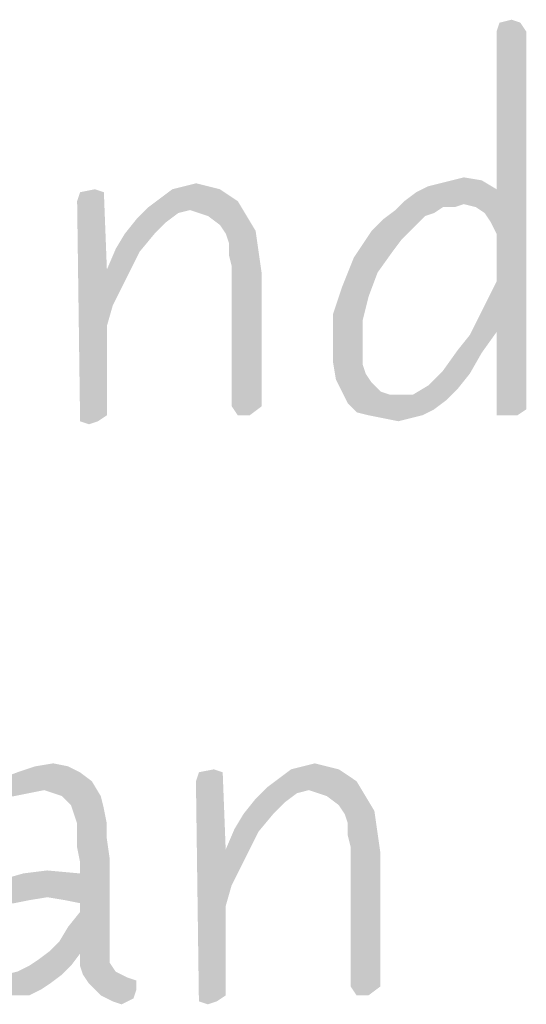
# Model space of a CAD drawing. Header units: inches. Extents: x -1 to 69, y -1 to 45.
# Tile 32 of 39: x 65.284 to 65.677, y 2.387 to 3.151. Entities that reach past the tile are written whole.
import ezdxf

# ---------------------------------------------------------------- set-up
doc = ezdxf.new("R2010")
doc.units = ezdxf.units.IN
doc.header["$LTSCALE"] = 3.74
doc.header["$MEASUREMENT"] = 0
doc.layers.get('0').update_dxf_attribs({"linetype": 'CONTINUOUS'})

msp = doc.modelspace()

# ---------------------------------------------------------------- linework, layer by layer
at = {"color": 2, "linetype": 'CONTINUOUS'}
for points in [[(65.67276, 3.14887), (65.6543, 3.14195), (65.65661, 3.14887)], [(65.6543, 3.14195), (65.67276, 3.14887), (65.67738, 3.14195)], [(65.65661, 3.14887), (65.66584, 3.15118), (65.67276, 3.14887)], [(65.64968, 2.99426), (65.6543, 3.01964), (65.67738, 3.14195)], [(65.6543, 2.98503), (65.64968, 2.99426), (65.67738, 3.14195)], [(65.67738, 3.14195), (65.6543, 3.01964), (65.6543, 3.14195)], [(65.6543, 2.94811), (65.6543, 2.98503), (65.67738, 3.14195)], [(65.6543, 2.90887), (65.6543, 2.94811), (65.67738, 3.14195)], [(65.6543, 2.90887), (65.67738, 3.14195), (65.67738, 2.84887)], [(65.60122, 3.02195), (65.61045, 3.02426), (65.64276, 3.02657)], [(65.60122, 3.02195), (65.64276, 3.02657), (65.6543, 3.01964)], [(65.64276, 3.02657), (65.61045, 3.02426), (65.61968, 3.02657)], [(65.61968, 3.02657), (65.62891, 3.02887), (65.64276, 3.02657)], [(65.34968, 3.01734), (65.32891, 3.01041), (65.33122, 3.01734)], [(65.32891, 3.01041), (65.34968, 3.01734), (65.35199, 2.95734)], [(65.33122, 3.01734), (65.34276, 3.01964), (65.34968, 3.01734)], [(65.43968, 3.01964), (65.44661, 3.01503), (65.39353, 3.01272)], [(65.43968, 3.01964), (65.39353, 3.01272), (65.40276, 3.01964)], [(65.43045, 3.02195), (65.40276, 3.01964), (65.41199, 3.02195)], [(65.40276, 3.01964), (65.43045, 3.02195), (65.43968, 3.01964)], [(65.41199, 3.02195), (65.42122, 3.02426), (65.43045, 3.02195)], [(65.58276, 3.01041), (65.59199, 3.01734), (65.6543, 3.01964)], [(65.62891, 3.00811), (65.58276, 3.01041), (65.6543, 3.01964)], [(65.6543, 3.01964), (65.59199, 3.01734), (65.60122, 3.02195)], [(65.63814, 3.0058), (65.62891, 3.00811), (65.6543, 3.01964)], [(65.64507, 3.00118), (65.63814, 3.0058), (65.6543, 3.01964)], [(65.64968, 2.99426), (65.64507, 3.00118), (65.6543, 3.01964)], [(65.35199, 2.95734), (65.33122, 2.83964), (65.32891, 3.01041)], [(65.45353, 3.01041), (65.3843, 3.0058), (65.39353, 3.01272)], [(65.41661, 3.00349), (65.3843, 3.0058), (65.45353, 3.01041)], [(65.39353, 3.01272), (65.44661, 3.01503), (65.45353, 3.01041)], [(65.43045, 2.99887), (65.41661, 3.00349), (65.45353, 3.01041)], [(65.43045, 2.99887), (65.45353, 3.01041), (65.46045, 2.99887)], [(65.62891, 3.00811), (65.57584, 3.00349), (65.58276, 3.01041)], [(65.41661, 3.00349), (65.37507, 2.99657), (65.3843, 3.0058)], [(65.41661, 3.00349), (65.40738, 3.00118), (65.37507, 2.99657)], [(65.60584, 3.00118), (65.56661, 2.99657), (65.57584, 3.00349)], [(65.62891, 3.00811), (65.61276, 3.0058), (65.57584, 3.00349)], [(65.57584, 3.00349), (65.61276, 3.0058), (65.60584, 3.00118)], [(65.61276, 3.0058), (65.62891, 3.00811), (65.62199, 3.0058)], [(65.39814, 2.99426), (65.36584, 2.98503), (65.37507, 2.99657)], [(65.37507, 2.99657), (65.40738, 3.00118), (65.39814, 2.99426)], [(65.46045, 2.99887), (65.43968, 2.99195), (65.43045, 2.99887)], [(65.43968, 2.99195), (65.46045, 2.99887), (65.46738, 2.98734)], [(65.55738, 2.98734), (65.56661, 2.99657), (65.59891, 2.99887)], [(65.55738, 2.98734), (65.59891, 2.99887), (65.58738, 2.98734)], [(65.60584, 3.00118), (65.59891, 2.99887), (65.56661, 2.99657)], [(65.36584, 2.98503), (65.39814, 2.99426), (65.38891, 2.98503)], [(65.46738, 2.98734), (65.4443, 2.98503), (65.43968, 2.99195)], [(65.44661, 2.97811), (65.4443, 2.98503), (65.46738, 2.98734)], [(65.44661, 2.97811), (65.46738, 2.98734), (65.46968, 2.97118)], [(65.58738, 2.98734), (65.58045, 2.98041), (65.54353, 2.96657)], [(65.58738, 2.98734), (65.54353, 2.96657), (65.55738, 2.98734)], [(65.38891, 2.98503), (65.35891, 2.97349), (65.36584, 2.98503)], [(65.35891, 2.97349), (65.38891, 2.98503), (65.37738, 2.97118)], [(65.58045, 2.98041), (65.57353, 2.97118), (65.54353, 2.96657)], [(65.37738, 2.97118), (65.35199, 2.95734), (65.35891, 2.97349)], [(65.46968, 2.97118), (65.44661, 2.96887), (65.44661, 2.97811)], [(65.35199, 2.95734), (65.37738, 2.97118), (65.37045, 2.95734)], [(65.44891, 2.95964), (65.44661, 2.96887), (65.46968, 2.97118)], [(65.44891, 2.95964), (65.46968, 2.97118), (65.47199, 2.95503)], [(65.56199, 2.95503), (65.5343, 2.94349), (65.54353, 2.96657)], [(65.54353, 2.96657), (65.57353, 2.97118), (65.56199, 2.95503)], [(65.35199, 2.95734), (65.35199, 2.91349), (65.33122, 2.83964)], [(65.35199, 2.95734), (65.37045, 2.95734), (65.36353, 2.94349)], [(65.35199, 2.95734), (65.36353, 2.94349), (65.35661, 2.92964)], [(65.35199, 2.95734), (65.35661, 2.92964), (65.35199, 2.91349)], [(65.47199, 2.95503), (65.44891, 2.85118), (65.44891, 2.95964)], [(65.44891, 2.85118), (65.47199, 2.95503), (65.47199, 2.85118)], [(65.5343, 2.94349), (65.56199, 2.95503), (65.55507, 2.93657)], [(65.55507, 2.93657), (65.52738, 2.92272), (65.5343, 2.94349)], [(65.6543, 2.90887), (65.64738, 2.93426), (65.6543, 2.94811)], [(65.52738, 2.92272), (65.55507, 2.93657), (65.55045, 2.91811)], [(65.6543, 2.90887), (65.64045, 2.92041), (65.64738, 2.93426)], [(65.55045, 2.91811), (65.52738, 2.89964), (65.52738, 2.92272)], [(65.52738, 2.89964), (65.55045, 2.91811), (65.55045, 2.89964)], [(65.6543, 2.90887), (65.63353, 2.90657), (65.64045, 2.92041)], [(65.35199, 2.91349), (65.35199, 2.84426), (65.33122, 2.83964)], [(65.6243, 2.89503), (65.63353, 2.90657), (65.6543, 2.90887)], [(65.6243, 2.89503), (65.6543, 2.90887), (65.64276, 2.89272)], [(65.67738, 2.84887), (65.6543, 2.84426), (65.6543, 2.90887)], [(65.55045, 2.89964), (65.55045, 2.89041), (65.52738, 2.8858)], [(65.55045, 2.89964), (65.52738, 2.8858), (65.52738, 2.89964)], [(65.64276, 2.89272), (65.61276, 2.87887), (65.6243, 2.89503)], [(65.52738, 2.8858), (65.55045, 2.89041), (65.55045, 2.88349)], [(65.61276, 2.87887), (65.64276, 2.89272), (65.63353, 2.87657)], [(65.55045, 2.88349), (65.52968, 2.87195), (65.52738, 2.8858)], [(65.55045, 2.88349), (65.55276, 2.87657), (65.52968, 2.87195)], [(65.52968, 2.87195), (65.55276, 2.87657), (65.55738, 2.86964)], [(65.63353, 2.87657), (65.60122, 2.86734), (65.61276, 2.87887)], [(65.60122, 2.86734), (65.63353, 2.87657), (65.6243, 2.86503)], [(65.55738, 2.86964), (65.5343, 2.86272), (65.52968, 2.87195)], [(65.5343, 2.86272), (65.55738, 2.86964), (65.5643, 2.86272)], [(65.6243, 2.86503), (65.58968, 2.86041), (65.60122, 2.86734)], [(65.58968, 2.86041), (65.6243, 2.86503), (65.61507, 2.8558)], [(65.5643, 2.86272), (65.53891, 2.85349), (65.5343, 2.86272)], [(65.5643, 2.86272), (65.57122, 2.86041), (65.53891, 2.85349)], [(65.58968, 2.86041), (65.61507, 2.8558), (65.53891, 2.85349)], [(65.57814, 2.86041), (65.58968, 2.86041), (65.53891, 2.85349)], [(65.57122, 2.86041), (65.57814, 2.86041), (65.53891, 2.85349)], [(65.47199, 2.85118), (65.45353, 2.84426), (65.44891, 2.85118)], [(65.45353, 2.84426), (65.47199, 2.85118), (65.46276, 2.84426)], [(65.53891, 2.85349), (65.61507, 2.8558), (65.60584, 2.84887)], [(65.60584, 2.84887), (65.54584, 2.84657), (65.53891, 2.85349)], [(65.33122, 2.83964), (65.35199, 2.84426), (65.34507, 2.83964)], [(65.55507, 2.84426), (65.54584, 2.84657), (65.60584, 2.84887)], [(65.55507, 2.84426), (65.60584, 2.84887), (65.59661, 2.84426)], [(65.59661, 2.84426), (65.56661, 2.84195), (65.55507, 2.84426)], [(65.56661, 2.84195), (65.59661, 2.84426), (65.58738, 2.84195)], [(65.58738, 2.84195), (65.57814, 2.83964), (65.56661, 2.84195)], [(65.66122, 2.84426), (65.6543, 2.84426), (65.67738, 2.84887)], [(65.66122, 2.84426), (65.67738, 2.84887), (65.67045, 2.84426)], [(65.34507, 2.83964), (65.33814, 2.83734), (65.33122, 2.83964)], [(65.29646, 2.57195), (65.31031, 2.57426), (65.32185, 2.57195)], [(65.50416, 2.57195), (65.51339, 2.57426), (65.52262, 2.57195)], [(65.33108, 2.56734), (65.26416, 2.56041), (65.28262, 2.56734)], [(65.26416, 2.56041), (65.33108, 2.56734), (65.34031, 2.56041)], [(65.32185, 2.57195), (65.28262, 2.56734), (65.29646, 2.57195)], [(65.28262, 2.56734), (65.32185, 2.57195), (65.33108, 2.56734)], [(65.44185, 2.56734), (65.42108, 2.56041), (65.42339, 2.56734)], [(65.42108, 2.56041), (65.44185, 2.56734), (65.44416, 2.50734)], [(65.42339, 2.56734), (65.43493, 2.56964), (65.44185, 2.56734)], [(65.53185, 2.56964), (65.53877, 2.56503), (65.48569, 2.56272)], [(65.53185, 2.56964), (65.48569, 2.56272), (65.49493, 2.56964)], [(65.52262, 2.57195), (65.49493, 2.56964), (65.50416, 2.57195)], [(65.49493, 2.56964), (65.52262, 2.57195), (65.53185, 2.56964)], [(65.34031, 2.56041), (65.30339, 2.55349), (65.24569, 2.55118)], [(65.34031, 2.56041), (65.24569, 2.55118), (65.26416, 2.56041)], [(65.31723, 2.54887), (65.30339, 2.55349), (65.34031, 2.56041)], [(65.31723, 2.54887), (65.34031, 2.56041), (65.34723, 2.54887)], [(65.44416, 2.50734), (65.42339, 2.38964), (65.42108, 2.56041)], [(65.54569, 2.56041), (65.47646, 2.5558), (65.48569, 2.56272)], [(65.50877, 2.55349), (65.47646, 2.5558), (65.54569, 2.56041)], [(65.48569, 2.56272), (65.53877, 2.56503), (65.54569, 2.56041)], [(65.52262, 2.54887), (65.50877, 2.55349), (65.54569, 2.56041)], [(65.52262, 2.54887), (65.54569, 2.56041), (65.55262, 2.54887)], [(65.24569, 2.55118), (65.30339, 2.55349), (65.29185, 2.55118)], [(65.50877, 2.55349), (65.46723, 2.54657), (65.47646, 2.5558)], [(65.50877, 2.55349), (65.49954, 2.55118), (65.46723, 2.54657)], [(65.29185, 2.55118), (65.28031, 2.54887), (65.23877, 2.54195)], [(65.29185, 2.55118), (65.23877, 2.54195), (65.24569, 2.55118)], [(65.34723, 2.54887), (65.32416, 2.54195), (65.31723, 2.54887)], [(65.32416, 2.54195), (65.34723, 2.54887), (65.34954, 2.53964)], [(65.49031, 2.54426), (65.458, 2.53503), (65.46723, 2.54657)], [(65.458, 2.53503), (65.49031, 2.54426), (65.48108, 2.53503)], [(65.46723, 2.54657), (65.49954, 2.55118), (65.49031, 2.54426)], [(65.55262, 2.54887), (65.53185, 2.54195), (65.52262, 2.54887)], [(65.53185, 2.54195), (65.55262, 2.54887), (65.55954, 2.53734)], [(65.34954, 2.53964), (65.32646, 2.53503), (65.32416, 2.54195)], [(65.32877, 2.52811), (65.32646, 2.53503), (65.34954, 2.53964)], [(65.32877, 2.52811), (65.34954, 2.53964), (65.35185, 2.52811)], [(65.55954, 2.53734), (65.53646, 2.53503), (65.53185, 2.54195)], [(65.53877, 2.52811), (65.53646, 2.53503), (65.55954, 2.53734)], [(65.53877, 2.52811), (65.55954, 2.53734), (65.56185, 2.52118)], [(65.48108, 2.53503), (65.45108, 2.52349), (65.458, 2.53503)], [(65.45108, 2.52349), (65.48108, 2.53503), (65.46954, 2.52118)], [(65.35185, 2.52811), (65.32877, 2.51887), (65.32877, 2.52811)], [(65.32877, 2.51887), (65.35185, 2.52811), (65.35185, 2.51657)], [(65.46954, 2.52118), (65.44416, 2.50734), (65.45108, 2.52349)], [(65.44416, 2.50734), (65.46954, 2.52118), (65.46262, 2.50734)], [(65.56185, 2.52118), (65.53877, 2.51887), (65.53877, 2.52811)], [(65.54108, 2.50964), (65.53877, 2.51887), (65.56185, 2.52118)], [(65.54108, 2.50964), (65.56185, 2.52118), (65.56416, 2.50503)], [(65.35185, 2.51657), (65.32877, 2.50964), (65.32877, 2.51887)], [(65.32877, 2.50964), (65.35185, 2.51657), (65.35416, 2.50041)], [(65.35416, 2.50041), (65.33108, 2.49811), (65.32877, 2.50964)], [(65.44416, 2.50734), (65.44416, 2.46349), (65.42339, 2.38964)], [(65.44416, 2.50734), (65.46262, 2.50734), (65.45569, 2.49349)], [(65.44416, 2.50734), (65.45569, 2.49349), (65.44877, 2.47964)], [(65.44416, 2.50734), (65.44877, 2.47964), (65.44416, 2.46349)], [(65.56416, 2.50503), (65.54108, 2.40118), (65.54108, 2.50964)], [(65.30569, 2.47041), (65.33108, 2.48887), (65.35416, 2.50041)], [(65.31954, 2.46811), (65.30569, 2.47041), (65.35416, 2.50041)], [(65.33108, 2.4658), (65.31954, 2.46811), (65.35416, 2.50041)], [(65.33108, 2.48887), (65.33108, 2.49811), (65.35416, 2.50041)], [(65.33108, 2.45887), (65.33108, 2.4658), (65.35416, 2.50041)], [(65.33108, 2.45887), (65.35416, 2.50041), (65.35416, 2.42887)], [(65.54108, 2.40118), (65.56416, 2.50503), (65.56416, 2.40118)], [(65.28723, 2.48887), (65.30569, 2.49118), (65.33108, 2.48887)], [(65.24108, 2.47041), (65.25493, 2.47964), (65.33108, 2.48887)], [(65.30569, 2.47041), (65.24108, 2.47041), (65.33108, 2.48887)], [(65.25493, 2.47964), (65.27108, 2.48426), (65.33108, 2.48887)], [(65.33108, 2.48887), (65.27108, 2.48426), (65.28723, 2.48887)], [(65.30569, 2.47041), (65.29185, 2.46811), (65.22954, 2.46118)], [(65.30569, 2.47041), (65.22954, 2.46118), (65.24108, 2.47041)], [(65.29185, 2.46811), (65.28031, 2.4658), (65.22954, 2.46118)], [(65.44416, 2.46349), (65.44416, 2.39426), (65.42339, 2.38964)], [(65.31493, 2.4358), (65.32185, 2.44734), (65.33108, 2.45887)], [(65.35416, 2.42887), (65.31493, 2.4358), (65.33108, 2.45887)], [(65.35416, 2.42887), (65.308, 2.42887), (65.31493, 2.4358)], [(65.29185, 2.41734), (65.29877, 2.42195), (65.33108, 2.42657)], [(65.29185, 2.41734), (65.33108, 2.42657), (65.32416, 2.41734)], [(65.33108, 2.42657), (65.29877, 2.42195), (65.308, 2.42887)], [(65.308, 2.42887), (65.35416, 2.42887), (65.33108, 2.42657)], [(65.33108, 2.42657), (65.35416, 2.42887), (65.35416, 2.41964)], [(65.35416, 2.41964), (65.33108, 2.41734), (65.33108, 2.42657)], [(65.27339, 2.41041), (65.28262, 2.41272), (65.32416, 2.41734)], [(65.27339, 2.41041), (65.32416, 2.41734), (65.31723, 2.41041)], [(65.32416, 2.41734), (65.28262, 2.41272), (65.29185, 2.41734)], [(65.33108, 2.41734), (65.35416, 2.41964), (65.35877, 2.41272)], [(65.35877, 2.41272), (65.33339, 2.41041), (65.33108, 2.41734)], [(65.27339, 2.41041), (65.31723, 2.41041), (65.22262, 2.40349)], [(65.22262, 2.40349), (65.31723, 2.41041), (65.308, 2.40349)], [(65.33339, 2.41041), (65.35877, 2.41272), (65.368, 2.40811)], [(65.368, 2.40811), (65.338, 2.40349), (65.33339, 2.41041)], [(65.368, 2.40811), (65.37493, 2.4058), (65.338, 2.40349)], [(65.308, 2.40349), (65.22723, 2.39657), (65.22262, 2.40349)], [(65.308, 2.40349), (65.30108, 2.39887), (65.22723, 2.39657)], [(65.23416, 2.39426), (65.22723, 2.39657), (65.30108, 2.39887)], [(65.28262, 2.39426), (65.23416, 2.39426), (65.30108, 2.39887)], [(65.28262, 2.39426), (65.30108, 2.39887), (65.29185, 2.39426)], [(65.338, 2.40349), (65.37493, 2.4058), (65.37493, 2.39887)], [(65.37493, 2.39887), (65.34723, 2.39426), (65.338, 2.40349)], [(65.34723, 2.39426), (65.37493, 2.39887), (65.37262, 2.39195)], [(65.56416, 2.40118), (65.54569, 2.39426), (65.54108, 2.40118)], [(65.54569, 2.39426), (65.56416, 2.40118), (65.55493, 2.39426)], [(65.37262, 2.39195), (65.35646, 2.38964), (65.34723, 2.39426)], [(65.35646, 2.38964), (65.37262, 2.39195), (65.36339, 2.38734)], [(65.42339, 2.38964), (65.44416, 2.39426), (65.43723, 2.38964)], [(65.43723, 2.38964), (65.43031, 2.38734), (65.42339, 2.38964)]]:
    msp.add_solid(points, dxfattribs=at)

doc.saveas('drawing.dxf')
